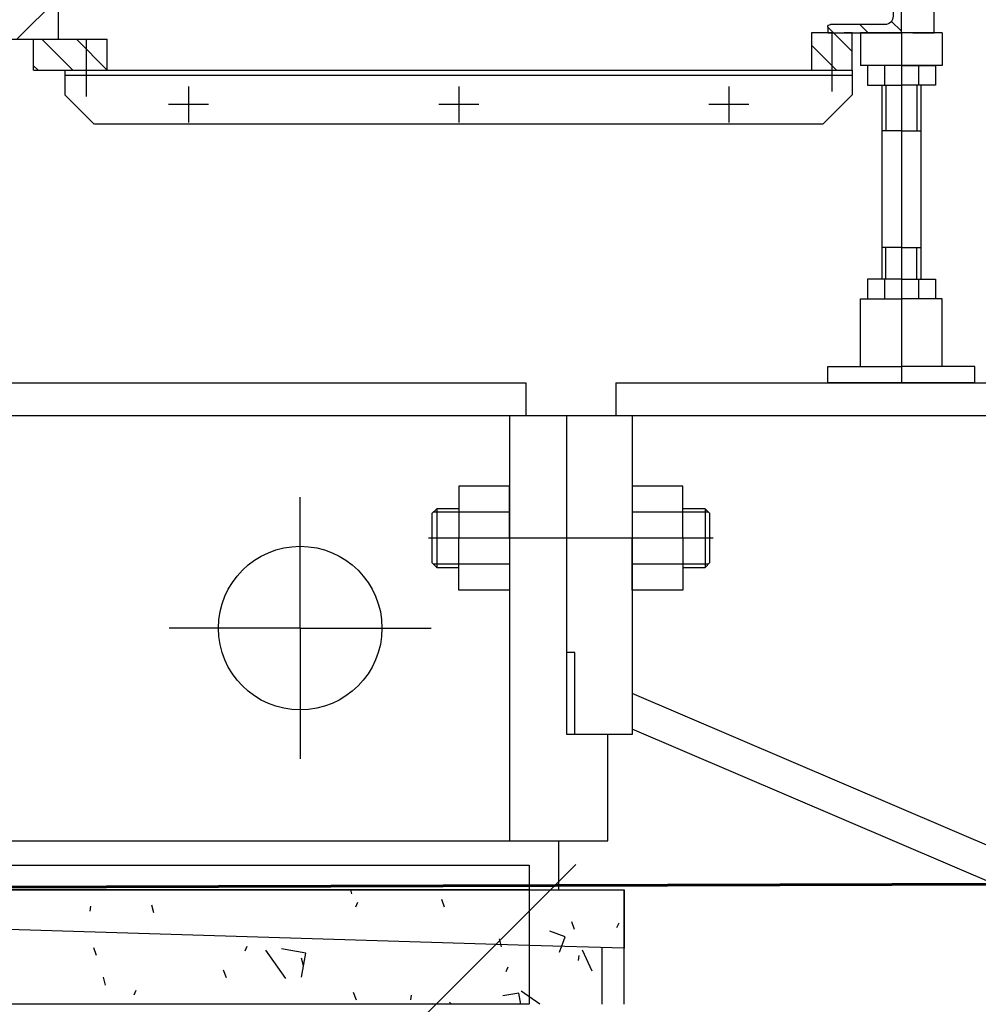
# Model space of a CAD drawing. Header units: millimetres. Extents: x 452087 to 582075, y 10891 to 81641.
# Tile 215 of 256: x 546387 to 546973, y 43451 to 44053. Entities that reach past the tile are written whole.
import ezdxf

# ---------------------------------------------------------------- set-up
doc = ezdxf.new("R2010")
doc.units = ezdxf.units.MM
doc.linetypes.add('K5LT_AXLED', pattern=[19.5, 15, -1.5, 1.5, -1.5])
doc.linetypes.add('K5LT_BASIC', pattern=[0])
for name, color, linetype, true_color in [('C', 4, 'Continuous', 0x00ffff), ('G', 3, 'Continuous', 0x00ff00), ('OSI', 2, 'Continuous', 0xffff00)]:
    doc.layers.add(name, color=color, linetype=linetype, true_color=true_color)
doc.layers.add('ГТО-2_Бетон_060', color=3, linetype='Continuous', lineweight=60)
doc.layers.add('ГТО-2_Штриховка', color=252, linetype='Continuous', lineweight=18)
pattern_1 = [(315, (-1053.149033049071, 4503.286285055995), (10.60660171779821, 10.60660171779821), [])]

# ---------------------------------------------------------------- blocks, each defined once
blk = doc.blocks.new('U14')
at = {"layer": 'C', "linetype": 'K5LT_BASIC'}
for p, q in [((308.610278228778, 201.1691677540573), (253.6102774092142, 201.1691677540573)), ((253.6102774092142, 201.1691677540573), (253.6102774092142, 192.6691676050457)), ((308.610278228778, 192.6691676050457), (308.610278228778, 201.1691677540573)), ((253.6102774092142, 192.6691676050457), (308.610278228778, 192.6691676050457))]:
    blk.add_line(p, q, dxfattribs=at)
blk = doc.blocks.new('U15')
at = {"layer": 'C', "linetype": 'K5LT_BASIC'}
for p, q in [((228.3650566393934, 252.0695589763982), (230.8649056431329, 252.0695589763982)), ((230.8649056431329, 252.0695589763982), (233.3649056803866, 252.0695589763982))]:
    blk.add_line(p, q, dxfattribs=at)
blk = doc.blocks.new('U34')
at = {"layer": 'OSI', "linetype": 'K5LT_AXLED'}
for q in [(267.6102776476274, 223.6691684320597), (259.6102775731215, 215.6691683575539), (275.6102777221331, 215.6691683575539), (267.6102776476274, 207.6691682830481)]:
    blk.add_line((267.6102776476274, 215.6691683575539), q, dxfattribs=at)
blk = doc.blocks.new('U35')
at = {"layer": 'OSI', "linetype": 'K5LT_AXLED'}
for q in [(267.6102776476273, 223.6691684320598), (259.6102775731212, 215.6691683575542), (275.6102777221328, 215.6691683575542), (267.6102776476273, 207.6691682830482)]:
    blk.add_line((267.6102776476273, 215.6691683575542), q, dxfattribs=at)
blk = doc.blocks.new('U117')
at = {"layer": 'G', "linetype": 'K5LT_BASIC'}
for p, q in [((254.8149056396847, 221.1691680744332), (254.8149056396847, 224.344594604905)), ((254.8149056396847, 224.344594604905), (257.9149056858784, 224.344594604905)), ((257.9149056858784, 224.344594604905), (257.9149056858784, 221.1691680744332)), ((254.8149056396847, 222.7568813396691), (257.9149056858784, 222.7568813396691)), ((254.8149056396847, 221.1691680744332), (254.8149056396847, 217.9937415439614)), ((257.9149056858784, 217.9937415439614), (257.9149056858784, 221.1691680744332)), ((254.8149056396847, 219.5814548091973), (257.9149056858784, 219.5814548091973)), ((254.8149056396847, 217.9937415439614), (257.9149056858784, 217.9937415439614))]:
    blk.add_line(p, q, dxfattribs=at)
at = {"layer": 'OSI', "linetype": 'K5LT_AXLED'}
blk.add_line((254.5149056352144, 221.1691680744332), (258.2149056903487, 221.1691680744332), dxfattribs=at)
blk = doc.blocks.new('U118')
at = {"layer": 'G', "linetype": 'K5LT_BASIC'}
for p, q in [((244.2149054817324, 221.1691680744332), (244.2149054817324, 224.344594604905)), ((244.2149054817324, 224.344594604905), (247.314905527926, 224.344594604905)), ((247.314905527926, 224.344594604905), (247.314905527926, 221.1691680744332)), ((244.2149054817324, 222.7568813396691), (247.314905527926, 222.7568813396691)), ((244.2149054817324, 221.1691680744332), (244.2149054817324, 217.9937415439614)), ((247.314905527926, 217.9937415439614), (247.314905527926, 221.1691680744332)), ((244.2149054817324, 219.5814548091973), (247.314905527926, 219.5814548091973)), ((244.2149054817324, 217.9937415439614), (247.314905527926, 217.9937415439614))]:
    blk.add_line(p, q, dxfattribs=at)
at = {"layer": 'OSI', "linetype": 'K5LT_AXLED'}
blk.add_line((243.9149054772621, 221.1691680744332), (247.6149055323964, 221.1691680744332), dxfattribs=at)
blk = doc.blocks.new('U119')
at = {"layer": 'G', "linetype": 'K5LT_BASIC'}
for p, q in [((230.8649056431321, 252.069558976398), (230.8649056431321, 256.5695590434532)), ((230.8649056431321, 256.5695590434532), (231.1949056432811, 256.5695590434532)), ((231.3649056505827, 256.3995590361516), (231.3649056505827, 253.0695589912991)), ((231.8649056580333, 252.5695589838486), (235.1949057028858, 252.5695589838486)), ((235.3649057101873, 252.399558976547), (235.3649057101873, 252.069558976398)), ((235.3649057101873, 252.069558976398), (230.8649056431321, 252.069558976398)), ((235.3649057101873, 252.069558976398), (233.8649056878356, 252.069558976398))]:
    blk.add_line(p, q, dxfattribs=at)
for centre, radius, start, end in [((231.1949056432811, 256.3995590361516), 0.1700000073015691, 0, 90), ((231.8649056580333, 253.0695589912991), 0.5000000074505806, 180, 270), ((235.1949057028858, 252.399558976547), 0.1700000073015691, 0, 90)]:
    blk.add_arc(centre, radius, start, end, dxfattribs=at)
blk = doc.blocks.new('U192')
at = {"layer": 'G', "linetype": 'K5LT_BASIC'}
for p, q in [((230.8649056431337, 250.0695589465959), (228.7864447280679, 250.0695589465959)), ((228.7864447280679, 250.0695589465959), (228.7864447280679, 248.8695589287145)), ((229.8256751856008, 250.0695589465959), (229.8256751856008, 248.8695589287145)), ((230.8649056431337, 250.0695589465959), (232.9433665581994, 250.0695589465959)), ((231.9041361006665, 250.0695589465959), (231.9041361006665, 248.8695589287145)), ((232.9433665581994, 250.0695589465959), (232.9433665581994, 248.8695589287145)), ((228.7864447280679, 248.8695589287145), (230.8649056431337, 248.8695589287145)), ((232.9433665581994, 248.8695589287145), (230.8649056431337, 248.8695589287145))]:
    blk.add_line(p, q, dxfattribs=at)
at = {"layer": 'OSI', "linetype": 'K5LT_AXLED'}
blk.add_line((230.8649056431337, 250.3695589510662), (230.8649056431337, 248.5695589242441), dxfattribs=at)
blk = doc.blocks.new('U193')
at = {"layer": 'G', "linetype": 'K5LT_BASIC'}
for p, q in [((230.8649056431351, 236.9909208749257), (228.7864447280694, 236.9909208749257)), ((228.7864447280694, 236.9909208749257), (228.7864447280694, 235.7909208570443)), ((229.8256751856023, 236.9909208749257), (229.8256751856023, 235.7909208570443)), ((230.8649056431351, 236.9909208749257), (232.9433665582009, 236.9909208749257)), ((231.904136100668, 236.9909208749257), (231.904136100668, 235.7909208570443)), ((232.9433665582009, 236.9909208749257), (232.9433665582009, 235.7909208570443)), ((228.7864447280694, 235.7909208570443), (230.8649056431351, 235.7909208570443)), ((232.9433665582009, 235.7909208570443), (230.8649056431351, 235.7909208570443))]:
    blk.add_line(p, q, dxfattribs=at)
at = {"layer": 'OSI', "linetype": 'K5LT_AXLED'}
blk.add_line((230.8649056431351, 237.2909208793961), (230.8649056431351, 235.490920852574), dxfattribs=at)
blk = doc.blocks.new('A$C4E9A3E51')
h = blk.add_hatch()
h.set_pattern_fill('МЕТАЛЛ', color=256, scale=10, angle=-45, style=0, pattern_type=0)
h.set_pattern_definition(pattern_1)
h.paths.add_polyline_path([(-1265.50002139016, 7028.981874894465), (-1262.812021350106, 7029.765874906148), (-1260.966978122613, 7031.872012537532), (-1260.500021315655, 7033.981874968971), (-1260.500021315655, 7067.281875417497), (-1260.002102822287, 7068.483956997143), (-1258.80002124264, 7068.981875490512), (-1255.500021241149, 7068.981875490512), (-1255.500021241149, 7023.98187481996), (-1265.50002139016, 7023.98187481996), (-1285.500021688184, 7023.98187481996), (-1300.500021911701, 7023.98187481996), (-1300.500021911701, 7027.281874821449), (-1300.002103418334, 7028.483956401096), (-1298.800021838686, 7028.981874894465)])
h = blk.add_hatch()
h.set_pattern_fill('МЕТАЛЛ', color=256, scale=10, angle=45, style=0, pattern_type=0)
h.set_pattern_definition([(45, (-1053.149033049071, 4503.286285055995), (-14.14213562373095, 14.14213562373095), [])])
h.paths.add_polyline_path([(-1802.953743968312, 7019.97797429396), (-1882.093051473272, 7019.977974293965), (-1885.095134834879, 7027.519072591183), (-1889.295188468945, 7033.999475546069), (-1889.412528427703, 7034.144202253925), (-1894.096548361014, 7038.753797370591), (-1900.66996628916, 7043.184056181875), (-1907.669107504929, 7046.588984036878), (-1914.084598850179, 7048.482859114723), (-1922.320437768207, 7049.439044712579), (-1933.368963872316, 7049.764905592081), (-1937.95374597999, 7049.977974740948), (-1954.757761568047, 7050.466725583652), (-1985.715319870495, 7049.978553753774), (-1986.360515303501, 7049.977974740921), (-2007.212033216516, 7050.598707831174), (-2026.668636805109, 7050.236392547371), (-2029.075684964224, 7049.977974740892), (-2045.682823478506, 7047.165216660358), (-2052.953747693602, 7045.419945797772), (-2052.953747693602, 7064.977974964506), (-1998.778166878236, 7064.977974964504), (-1965.778166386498, 7064.977974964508), (-1848.995741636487, 7064.977974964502), (-1770.874969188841, 7064.977974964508), (-1770.874969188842, 7019.977974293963)])
h = blk.add_hatch()
h.set_pattern_fill('МЕТАЛЛ', color=256, scale=10, angle=-45, style=0, pattern_type=0)
h.set_pattern_definition(pattern_1)
edge = h.paths.add_edge_path()
edge.add_line((-1770.874969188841, 7019.977974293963), (-1740.874968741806, 7019.977974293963))
edge.add_line((-1740.874968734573, 7019.977988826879), (-1740.884426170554, 7000.977961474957))
edge.add_line((-1740.884426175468, 7000.977951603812), (-1753.864066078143, 7000.977951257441))
edge.add_line((-1753.864066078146, 7000.977961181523), (-1753.874968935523, 7000.977961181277))
edge.add_line((-1753.874968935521, 7000.977951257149), (-1785.874969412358, 7000.977950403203))
edge.add_line((-1785.87496941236, 7000.977960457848), (-1785.87496941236, 7019.977974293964))
edge.add_line((-1785.87496941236, 7019.977974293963), (-1770.87496918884, 7019.977974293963))
h.paths.add_polyline_path([(-1310.500022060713, 7000.977963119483), (-1310.500022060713, 7023.981874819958), (-1300.500021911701, 7023.98187481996), (-1290.500021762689, 7023.981874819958), (-1285.500021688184, 7023.981874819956), (-1285.500021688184, 7000.977963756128)])
h = blk.add_hatch()
h.set_pattern_fill('ПЕСОК', color=256, scale=10, angle=40, style=0, pattern_type=0)
h.set_pattern_definition([(40, (-976.5445887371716, 4567.565046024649), (-205.6920350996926, 245.134221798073), [19.99999999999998, -299.9999999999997]), (130, (-961.2236998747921, 4580.42079821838), (-245.134221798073, -205.6920350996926), [20, -300]), (85, (-976.5445887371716, 4567.565046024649), (-205.6882517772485, 245.1297130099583), [28.28000068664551, -424.2599868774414]), (59.99999999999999, (-961.2236998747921, 4580.42079821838), (-277.1281292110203, 160), [20, -300]), (150, (-951.2263943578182, 4597.738519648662), (-160, -277.1281292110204), [20, -300]), (105, (-961.2236998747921, 4580.42079821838), (-277.1230319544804, 159.9970570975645), [28.28000068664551, -424.2599868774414]), (80, (-884.619255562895, 4644.699559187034), (-260.9740545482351, 46.01676708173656), [14.99999999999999, -249.9999999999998]), (170, (-882.013876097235, 4659.469858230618), (-46.01676708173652, -260.9740545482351), [14.99999999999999, -249.9999999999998]), (125, (-884.619255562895, 4644.699559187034), (-260.9694748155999, 46.01595955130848), [21.21000051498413, -353.5499954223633]), (99.99999999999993, (-1241.105692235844, 4345.57192165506), (-157.5692404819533, -27.78370842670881), [9.999999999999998, -150]), (190, (-1242.84201069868, 4355.419804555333), (27.78370842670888, -157.5692404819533), [10, -150]), (145, (-1241.105692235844, 4345.57192165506), (-157.5733021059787, -27.78442460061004), [14.14000034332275, -212.1299934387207]), (70, (-1040.823349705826, 4644.169490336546), (-150.3508193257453, 54.72322293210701), [9.99999999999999, -149.9999999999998]), (160, (-1037.403341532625, 4653.566254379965), (-54.72322293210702, -150.3508193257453), [9.99999999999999, -149.9999999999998]), (115, (-1040.823349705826, 4644.169490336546), (-150.3546948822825, 54.72463351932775), [14.14000034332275, -212.1299934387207]), (85, (-1053.149033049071, 4503.286285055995), (-93.51856781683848, 78.44920314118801), [3.00000011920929, -100]), (65, (-1053.149033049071, 4503.286285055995), (-24.18447626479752, 66.44630243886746), [3.00000011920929, -100]), (105, (-1053.149033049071, 4503.286285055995), (-61.9307471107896, 76.58056256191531), [5, -120]), (110, (-1053.149033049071, 4503.286285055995), (-79.45928918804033, 13.64629479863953), [4.999999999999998, -69.99999999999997])])
h.paths.add_polyline_path([(-2002.953746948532, 6429.97795880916), (-2325.00003357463, 6429.977957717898), (-2325.000033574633, 6499.977962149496), (-2002.953746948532, 6499.977962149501)])
h.paths.add_polyline_path([(-2002.953746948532, 6429.977961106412), (-2002.953746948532, 6499.977962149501), (-1952.953746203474, 6499.977962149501), (-1952.953746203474, 6429.977961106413)])
h.paths.add_polyline_path([(-1482.953738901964, 6429.97796110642), (-1932.953745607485, 6429.977961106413), (-1932.953745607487, 6482.67093433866), (-1482.953738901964, 6465.976931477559)])
h.paths.add_polyline_path([(-1482.953738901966, 6465.976931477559), (-1932.953745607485, 6482.67093433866), (-1932.953745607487, 6499.977962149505), (-1482.953738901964, 6499.977962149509)])
h.paths.add_polyline_path([(-1482.953738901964, 6429.97796110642), (-1482.953738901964, 6465.976931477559), (-1438.566288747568, 6464.629651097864), (-1438.566288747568, 6429.977961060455)])
h.paths.add_polyline_path([(-1465.000006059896, 6499.977962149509), (-1425.000020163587, 6499.977962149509), (-1425.000020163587, 6464.217877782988), (-1482.953738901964, 6465.976931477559), (-1482.953738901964, 6499.977962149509)])
h.paths.add_polyline_path([(-1438.566288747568, 6429.977961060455), (-1438.566288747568, 6464.629651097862), (-1425.00002016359, 6464.217877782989), (-1425.000020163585, 6429.977961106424)])
for p, q in [((-1235.498873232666, 7023.981874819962), (-1235.500679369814, 7294.864049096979)), ((-1770.874969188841, 7064.977974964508), (-1770.874969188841, 7019.977974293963)), ((-1918.334943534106, 7019.977974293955), (-1770.874969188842, 7019.977974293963)), ((-1785.87496941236, 7019.977974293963), (-1740.874968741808, 7019.977974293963)), ((-1785.87496941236, 7000.977960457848), (-1785.87496941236, 7019.977974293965)), ((-1753.864066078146, 7019.977974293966), (-1753.864066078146, 6984.977973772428)), ((-1740.884426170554, 7000.977961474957), (-1740.874968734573, 7019.977988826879)), ((-1310.500022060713, 7023.981874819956), (-1310.500022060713, 7000.977963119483)), ((-1298.012335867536, 7023.981874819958), (-1310.500022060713, 7023.981874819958)), ((-1298.012335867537, 7023.981874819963), (-1298.012335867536, 6988.074065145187)), ((-1285.500021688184, 7023.981874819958), (-1290.500021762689, 7023.981874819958)), ((-1285.500021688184, 7000.977963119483), (-1285.500021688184, 7023.981874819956)), ((-1280.500021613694, 7023.981874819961), (-1280.500021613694, 7003.981874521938)), ((-1255.500021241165, 7023.981874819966), (-1255.500021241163, 6809.977970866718)), ((-1248.500021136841, 7023.98187481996), (-1235.498873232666, 7023.981874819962)), ((-1230.501531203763, 7023.981874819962), (-1230.501531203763, 7003.981874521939)), ((-1785.87496941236, 7000.977950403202), (-1285.500021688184, 7000.977963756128)), ((-1766.874969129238, 7000.977960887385), (-1766.874969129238, 6986.074076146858)), ((-1753.880744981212, 7004.07407641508), (-1753.868430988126, 7004.07407641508)), ((-1753.874968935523, 7000.977961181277), (-1753.864066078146, 7000.977961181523)), ((-1285.500021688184, 7000.97796337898), (-1285.500021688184, 6985.977963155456)), ((-1230.501531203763, 7003.981874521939), (-1280.500021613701, 7003.981874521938)), ((-1766.874969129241, 6997.977963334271), (-1285.510924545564, 6997.977963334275)), ((-1265.000021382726, 6998.981874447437), (-1265.000021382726, 6998.976402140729)), ((-1246.000021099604, 6998.981874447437), (-1246.000021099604, 6998.976402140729)), ((-1691.188831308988, 6991.092379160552), (-1691.188831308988, 6969.092378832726)), ((-1526.027463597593, 6990.996263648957), (-1526.027463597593, 6968.996263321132)), ((-1361.027461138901, 6990.994875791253), (-1361.027461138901, 6968.994875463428)), ((-1267.500021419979, 6991.981874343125), (-1267.500021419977, 6873.195493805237)), ((-1265.000021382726, 6991.981874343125), (-1265.000021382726, 6963.981873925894)), ((-1246.000021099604, 6991.981874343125), (-1246.000021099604, 6963.981873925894)), ((-1243.500021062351, 6991.981874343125), (-1243.500021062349, 6873.195493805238)), ((-1748.874968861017, 6968.074075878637), (-1766.874969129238, 6986.074076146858)), ((-1285.500021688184, 6985.977963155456), (-1303.500021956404, 6967.977962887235)), ((-1678.951226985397, 6980.092378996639), (-1703.426435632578, 6980.092378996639)), ((-1513.789859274, 6979.996263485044), (-1538.26506792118, 6979.996263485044)), ((-1348.789856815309, 6979.994875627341), (-1373.265065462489, 6979.994875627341)), ((-1303.510924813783, 6967.977962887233), (-1748.778855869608, 6967.977962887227)), ((-1255.500021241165, 6963.981873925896), (-1267.500021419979, 6963.981873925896)), ((-1255.500021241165, 6963.981873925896), (-1243.500021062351, 6963.981873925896)), ((-1255.500021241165, 6892.559109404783), (-1267.500021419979, 6892.559109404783)), ((-1265.000021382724, 6873.195493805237), (-1265.000021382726, 6892.559109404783)), ((-1255.500021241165, 6892.559109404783), (-1243.500021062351, 6892.559109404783)), ((-1246.000021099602, 6873.195493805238), (-1246.000021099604, 6892.559109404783)), ((-1280.500021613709, 6819.977971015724), (-1280.500021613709, 6861.195493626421)), ((-1280.500021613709, 6861.195493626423), (-1255.50002124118, 6861.195493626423)), ((-1230.500020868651, 6861.195493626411), (-1255.50002124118, 6861.195493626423)), ((-1230.50002086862, 6819.977971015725), (-1230.50002086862, 6861.195493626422)), ((-1300.500021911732, 6809.977970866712), (-1300.500021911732, 6819.977971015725)), ((-1300.500021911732, 6819.977971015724), (-1255.50002124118, 6819.977971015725)), ((-1210.500020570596, 6819.977971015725), (-1255.500021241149, 6819.977971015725)), ((-1210.500020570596, 6809.977970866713), (-1210.500020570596, 6819.977971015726)), ((-2052.953747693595, 6809.977971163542), (-1485.000006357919, 6809.977971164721)), ((-1485.000006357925, 6809.977971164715), (-1485.000006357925, 6789.977970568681)), ((-1485.000006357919, 6809.977971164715), (-1485.000006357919, 6789.977970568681)), ((-1430.000020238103, 6809.977970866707), (-757.8695602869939, 6809.977970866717)), ((-1430.000020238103, 6809.977970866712), (-1430.000020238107, 6789.977970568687)), ((-1210.500020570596, 6809.977970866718), (-1300.500021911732, 6809.977970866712)), ((-2052.953747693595, 6789.977970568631), (-1420.000020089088, 6789.977970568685)), ((-1495.000006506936, 6789.977970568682), (-1495.000006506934, 6529.977963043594)), ((-1495.000006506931, 6789.977970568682), (-1495.000006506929, 6529.977963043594)), ((-1460.000020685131, 6594.977964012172), (-1460.000020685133, 6789.977970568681)), ((-1430.000020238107, 6789.977970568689), (-564.9990029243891, 6789.977970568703)), ((-1420.000020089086, 6789.977969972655), (-1420.000020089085, 6594.977964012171)), ((-1539.465345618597, 6732.97796606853), (-1542.4653456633, 6729.977966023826)), ((-1542.4653456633, 6729.977966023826), (-1542.4653456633, 6699.977965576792)), ((-1526.000021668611, 6730.817966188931), (-1541.625345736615, 6730.817966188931)), ((-1539.465345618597, 6732.97796606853), (-1539.465345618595, 6696.977965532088)), ((-1526.000021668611, 6732.97796606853), (-1539.465345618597, 6732.97796606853)), ((-1375.465343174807, 6732.977966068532), (-1389.00001962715, 6732.977966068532)), ((-1373.305343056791, 6730.817966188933), (-1389.00001962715, 6730.817966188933)), ((-1372.465343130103, 6729.977966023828), (-1375.465343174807, 6732.977966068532)), ((-1375.465343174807, 6732.977966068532), (-1375.465343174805, 6696.97796553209)), ((-1372.465343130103, 6699.977965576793), (-1372.465343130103, 6729.977966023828)), ((-1370.465343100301, 6714.977965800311), (-1544.465345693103, 6714.977965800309)), ((-1542.4653456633, 6699.977965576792), (-1539.465345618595, 6696.977965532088)), ((-1375.465343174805, 6696.97796553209), (-1372.465343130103, 6699.977965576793)), ((-1526.000021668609, 6699.137965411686), (-1541.625345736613, 6699.137965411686)), ((-1539.465345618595, 6696.977965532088), (-1526.000021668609, 6696.977965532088)), ((-1373.305343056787, 6699.137965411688), (-1389.000019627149, 6699.137965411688)), ((-1389.000019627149, 6696.97796553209), (-1375.465343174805, 6696.97796553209)), ((-1455.000020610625, 6644.977964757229), (-1460.000020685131, 6644.977964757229)), ((-1455.000020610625, 6594.977964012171), (-1455.000020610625, 6644.977964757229)), ((-958.7343848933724, 6422.435475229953), (-1420.000020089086, 6619.977967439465)), ((-965.8496199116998, 6403.725745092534), (-1420.000020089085, 6598.221053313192)), ((-1444.876441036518, 6594.977964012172), (-1460.000020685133, 6594.977964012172)), ((-1435.000005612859, 6594.977964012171), (-1460.000020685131, 6594.977964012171)), ((-1420.000020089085, 6594.977964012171), (-1455.000020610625, 6594.977964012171)), ((-1435.000005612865, 6594.977964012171), (-1444.876441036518, 6594.977964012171)), ((-1435.000005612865, 6529.977963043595), (-1435.000005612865, 6594.977964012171)), ((-1435.000005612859, 6529.977963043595), (-1435.000005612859, 6594.977964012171)), ((-2052.953747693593, 6529.977963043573), (-1435.000005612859, 6529.977963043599)), ((-1465.0000060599, 6529.977963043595), (-1435.000005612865, 6529.977963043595)), ((-1465.0000060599, 6529.977963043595), (-1465.000006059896, 6499.977962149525)), ((-1465.000006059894, 6529.977963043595), (-1465.000006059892, 6499.977962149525)), ((-2325.000033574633, 6499.977962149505), (-1425.000020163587, 6499.977962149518)), ((-1482.953738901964, 6499.977962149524), (-2032.953747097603, 6499.977962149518)), ((-1482.953738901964, 6499.977962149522), (-1425.000020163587, 6499.977962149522)), ((-1425.000020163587, 6499.977962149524), (-1425.000020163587, 6464.217877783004)), ((-1425.000020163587, 6429.977961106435), (-1425.000020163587, 6499.977962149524)), ((-1482.953738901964, 6465.976931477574), (-2032.953747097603, 6482.670934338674)), ((-1425.000020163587, 6464.217877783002), (-1482.953738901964, 6465.976931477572)), ((-1438.566288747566, 6464.629651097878), (-1438.566288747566, 6429.977961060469))]:
    blk.add_line(p, q)
blk.add_lwpolyline([(-1753.880744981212, 7004.07407641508), (-1753.868430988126, 7004.07407641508)])
for centre in [(-1622.953741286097, 6659.977968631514), (-1622.953741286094, 6659.977968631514)]:
    blk.add_circle(centre, 50.00000074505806)
at = {"xscale": -10, "yscale": 10, "zscale": 10}
for name in ['U119', 'U15', 'U192', 'U193', 'U117', 'U118', 'U34', 'U35', 'U14']:
    blk.add_blockref(name, (1053.149035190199, 4503.286285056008), dxfattribs=at)

msp = doc.modelspace()

# ---------------------------------------------------------------- hatches: boundary and pattern name
at = {"layer": 'ГТО-2_Штриховка'}
h = msp.add_hatch(dxfattribs=at)
h.set_pattern_fill('ANSI35', color=256, scale=100)
h.set_pattern_definition([(45, (-17131.31968537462, -1493781.435636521), (-449.0128060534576, 449.0128060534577), []), (45, (-16682.30668537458, -1493781.435636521), (-449.0128060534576, 449.0128060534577), [793.75, -158.75, 0, -158.75])])
h.paths.add_polyline_path([(560273.2214827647, 43536.13356297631), (555873.2214381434, 43536.13356297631), (555873.2214381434, 50536.13356297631), (560273.2214827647, 50536.13356297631)], flags=16)
h.paths.add_polyline_path([(560281.2805248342, 43016.74871506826), (560273.2214827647, 39436.13356297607), (555873.2214381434, 39436.13356297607), (555873.2214381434, 43016.74871506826)], flags=16)
h.paths.add_polyline_path([(554872.968093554, 43536.13350305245), (540981.2725301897, 43536.13350305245), (540981.2736709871, 54483.43255902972), (542281.2805679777, 55136.1322087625), (542273.2135639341, 56036.1336435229), (553581.0270930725, 56036.13355929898), (553581.0270930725, 55236.1322086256), (554881.2804858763, 54586.13220514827)], flags=16)
h.paths.add_polyline_path([(560273.2214827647, 38936.13356297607), (560273.2214827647, 35286.13356297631), (555873.2214381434, 35286.13356297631), (555873.2214381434, 38936.13356297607)], flags=16)
h.paths.add_polyline_path([(554872.9708407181, 43036.13350319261), (554872.9466847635, 36436.10977318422), (548209.3620094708, 36436.13356297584), (548381.027071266, 36436.13116695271), (547361.027071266, 36436.1322056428), (547361.027071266, 36221.13116695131), (547141.027071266, 36221.13116695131), (547141.027071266, 36006.13116695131), (546921.027071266, 36006.13116695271), (546921.027071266, 35791.13116695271), (546701.027071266, 35791.13116695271), (546701.027071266, 35576.13116695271), (546481.027071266, 35576.13116695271), (546481.027071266, 35361.13116695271), (546261.027071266, 35361.13116695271), (546261.027071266, 35146.13116695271), (546041.027071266, 35146.13116695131), (546041.027071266, 34931.13116695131), (545821.027071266, 34931.13116695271), (545821.027071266, 34716.13116695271), (545601.027071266, 34716.13116695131), (545601.027071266, 34501.13116695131), (545381.0270712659, 34501.13048828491), (545381.027071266, 34236.13288430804), (540981.2725636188, 34236.13392278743), (540981.2732830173, 43016.74904985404), (545681.028756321, 43018.3859230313), (545681.0254290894, 42519.44096055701), (546676.127090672, 42522.71935278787), (546685.9270947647, 43015.10946834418), (549681.7494186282, 43016.73224522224), (549680.3047668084, 42521.08010613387), (550681.0270927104, 42521.08010599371), (550681.0270927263, 43036.13350319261)], flags=16)
h.paths.add_polyline_path([(540981.2805232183, 54486.1322049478), (540981.3316056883, 42536.13214571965)], flags=16)
h.paths.add_polyline_path([(540331.2725636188, 56536.13356297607), (540331.2710828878, 56536.13218095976), (539481.2725636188, 56614.45591069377), (539481.2725636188, 43036.13492030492), (538481.2725636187, 43036.13355914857), (538473.4733017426, 31236.1367494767), (539891.2761879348, 31236.13674947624), (542691.2807846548, 29236.13210877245), (543991.2805248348, 29236.13210877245), (545491.2805248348, 30236.13210877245), (554953.2217425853, 30236.13346610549), (556153.4702828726, 31036.13346610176), (564473.4748290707, 31036.13356303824), (564473.2214398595, 53098.49185841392), (567681.0266682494, 54406.13356297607), (567681.0266682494, 55381.13356297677), (562673.2214827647, 55381.13356297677), (562673.2214827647, 56536.13356297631), (561545.9906047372, 56536.13220564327), (561545.9906047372, 56286.13356297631), (561245.9906047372, 56286.13220564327), (561245.9906047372, 51036.13220564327), (555745.9906047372, 51036.13356297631), (555745.9906047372, 56036.13220564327), (555700.283171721, 56036.13220564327), (555745.9906047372, 56286.13135064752), (555445.9906047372, 56286.13084831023), (555445.9906047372, 56536.13084831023)])

# ---------------------------------------------------------------- linework, layer by layer
at = {"layer": 'ГТО-2_Бетон_060'}
msp.add_line((544581.0266368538, 43516.74872003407), (551027.5466666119, 43536.13214585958), dxfattribs=at)

# ---------------------------------------------------------------- block references
at = {"color": 1, "lineweight": 40}
msp.add_blockref('A$C4E9A3E51', (548181.0270926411, 37020.6130561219, 8.159861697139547e-09), dxfattribs=at)

doc.saveas('drawing.dxf')
